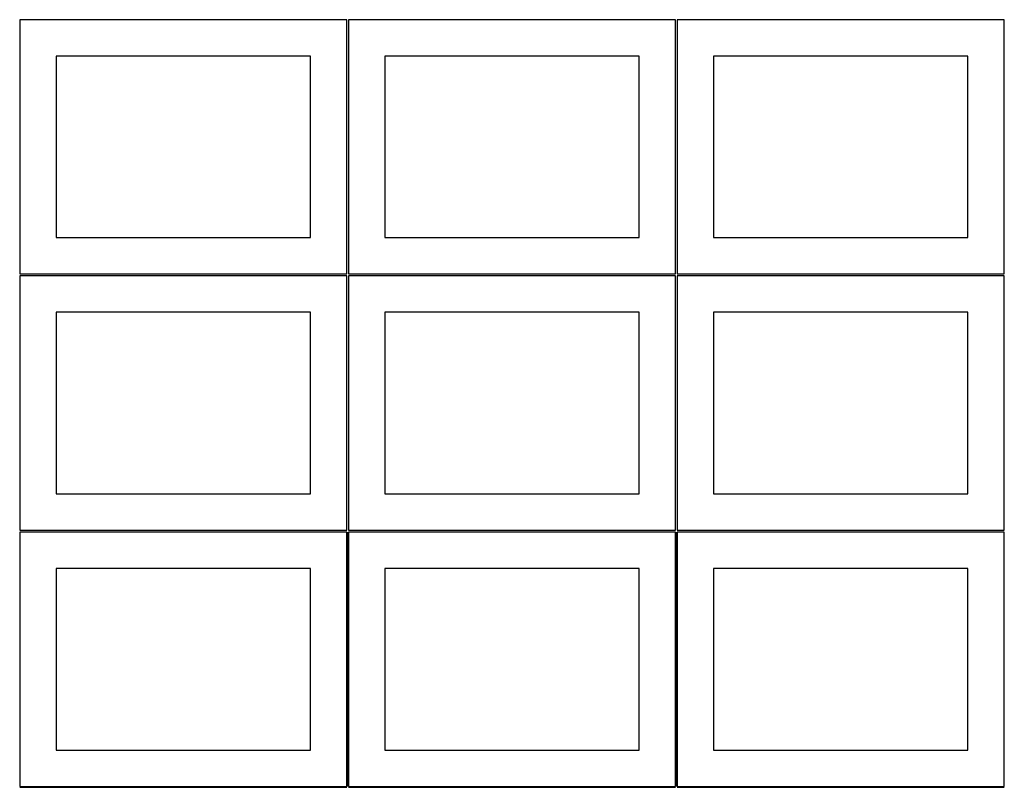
# Model space of a CAD drawing. Header units: millimetres. Extents: x 7 to 1243, y 7 to 2493.
# Tile 9 of 18: x 7 to 820, y 1275 to 1909. Entities that reach past the tile are written whole.
import ezdxf

# ---------------------------------------------------------------- set-up
doc = ezdxf.new("R2010")
doc.units = ezdxf.units.MM
doc.layers.add('COMMON', color=5, linetype='CONTINUOUS', true_color=0x0000ff)
doc.layers.add('CUT', color=7, linetype='CONTINUOUS', true_color=0x000000)

msp = doc.modelspace()

# ---------------------------------------------------------------- linework, layer by layer
at = {"layer": 'COMMON'}
for p, q in [((277.291899, 1485.541936), (277.291899, 1275.541936)), ((548.7919, 1485.541936), (548.7919, 1275.541936)), ((6.541899, 1274.791935), (276.541899, 1274.791935)), ((278.0419, 1274.791935), (548.0419, 1274.791935)), ((549.541901, 1274.791935), (819.541901, 1274.791935))]:
    msp.add_line(p, q, dxfattribs=at)
at = {"layer": 'CUT'}
for p, q in [((276.520965, 1908.688751), (6.520965, 1908.688751)), ((6.520965, 1908.688751), (6.520965, 1698.688751)), ((276.520965, 1698.688751), (276.520965, 1908.688751)), ((548.0419, 1908.688751), (278.0419, 1908.688751)), ((278.0419, 1908.688751), (278.0419, 1698.688751)), ((548.0419, 1698.688751), (548.0419, 1908.688751)), ((819.562896, 1908.688751), (549.562896, 1908.688751)), ((549.562896, 1908.688751), (549.562896, 1698.688751)), ((819.562896, 1698.688751), (819.562896, 1908.688751)), ((246.520965, 1878.688751), (36.520965, 1878.688751)), ((36.520965, 1878.688751), (36.520965, 1728.688751)), ((246.520965, 1728.688751), (246.520965, 1878.688751)), ((518.0419, 1878.688751), (308.0419, 1878.688751)), ((308.0419, 1878.688751), (308.0419, 1728.688751)), ((518.0419, 1728.688751), (518.0419, 1878.688751)), ((789.562896, 1878.688751), (579.562896, 1878.688751)), ((579.562896, 1878.688751), (579.562896, 1728.688751)), ((789.562896, 1728.688751), (789.562896, 1878.688751)), ((36.520965, 1728.688751), (246.520965, 1728.688751)), ((308.0419, 1728.688751), (518.0419, 1728.688751)), ((579.562896, 1728.688751), (789.562896, 1728.688751)), ((6.520965, 1698.688751), (276.520965, 1698.688751)), ((276.520965, 1697.167755), (6.520965, 1697.167755)), ((6.520965, 1697.167755), (6.520965, 1487.167755)), ((276.520965, 1487.167755), (276.520965, 1697.167755)), ((278.0419, 1698.688751), (548.0419, 1698.688751)), ((548.0419, 1697.167755), (278.0419, 1697.167755)), ((278.0419, 1697.167755), (278.0419, 1487.167755)), ((548.0419, 1487.167755), (548.0419, 1697.167755)), ((549.562896, 1698.688751), (819.562896, 1698.688751)), ((819.562896, 1697.167755), (549.562896, 1697.167755)), ((549.562896, 1697.167755), (549.562896, 1487.167755)), ((819.562896, 1487.167755), (819.562896, 1697.167755)), ((246.520965, 1667.167755), (36.520965, 1667.167755)), ((36.520965, 1667.167755), (36.520965, 1517.167755)), ((246.520965, 1517.167755), (246.520965, 1667.167755)), ((518.0419, 1667.167755), (308.0419, 1667.167755)), ((308.0419, 1667.167755), (308.0419, 1517.167755)), ((518.0419, 1517.167755), (518.0419, 1667.167755)), ((789.562896, 1667.167755), (579.562896, 1667.167755)), ((579.562896, 1667.167755), (579.562896, 1517.167755)), ((789.562896, 1517.167755), (789.562896, 1667.167755)), ((36.520965, 1517.167755), (246.520965, 1517.167755)), ((308.0419, 1517.167755), (518.0419, 1517.167755)), ((579.562896, 1517.167755), (789.562896, 1517.167755)), ((6.520965, 1487.167755), (276.520965, 1487.167755)), ((276.541899, 1485.541936), (6.541899, 1485.541936)), ((6.541899, 1485.541936), (6.541899, 1275.541936)), ((276.541899, 1275.541936), (276.541899, 1485.541936)), ((278.0419, 1487.167755), (548.0419, 1487.167755)), ((548.0419, 1485.541936), (278.0419, 1485.541936)), ((278.0419, 1485.541936), (278.0419, 1275.541936)), ((548.0419, 1275.541936), (548.0419, 1485.541936)), ((819.541901, 1485.541936), (549.541901, 1485.541936)), ((549.541901, 1485.541936), (549.541901, 1275.541936)), ((549.562896, 1487.167755), (819.562896, 1487.167755)), ((819.541901, 1275.541936), (819.541901, 1485.541936)), ((246.541899, 1455.541936), (36.541899, 1455.541936)), ((36.541899, 1455.541936), (36.541899, 1305.541936)), ((246.541899, 1305.541936), (246.541899, 1455.541936)), ((518.0419, 1455.541936), (308.0419, 1455.541936)), ((308.0419, 1455.541936), (308.0419, 1305.541936)), ((518.0419, 1305.541936), (518.0419, 1455.541936)), ((789.541901, 1455.541936), (579.541901, 1455.541936)), ((579.541901, 1455.541936), (579.541901, 1305.541936)), ((789.541901, 1305.541936), (789.541901, 1455.541936)), ((36.541899, 1305.541936), (246.541899, 1305.541936)), ((308.0419, 1305.541936), (518.0419, 1305.541936)), ((579.541901, 1305.541936), (789.541901, 1305.541936)), ((6.541899, 1275.541936), (276.541899, 1275.541936)), ((278.0419, 1275.541936), (548.0419, 1275.541936)), ((549.541901, 1275.541936), (819.541901, 1275.541936))]:
    msp.add_line(p, q, dxfattribs=at)

doc.saveas('drawing.dxf')
